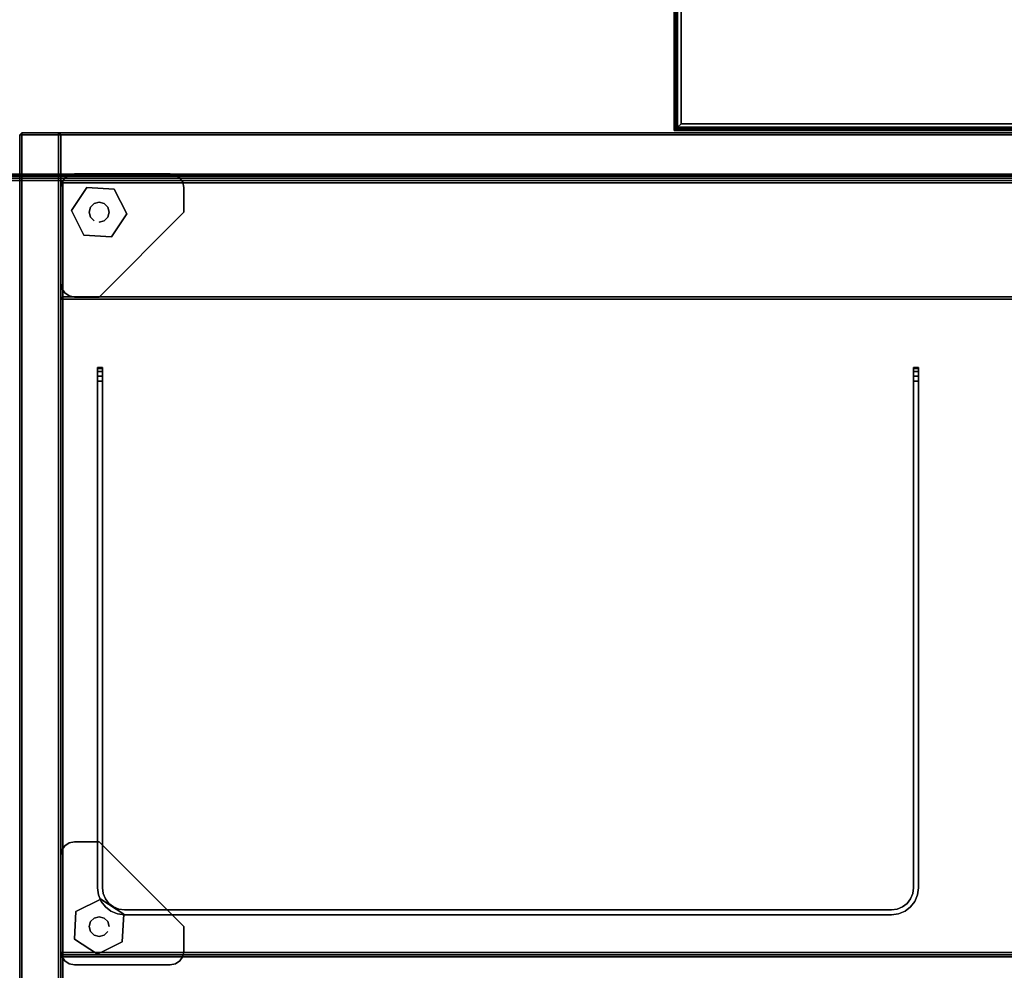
# Model space of a CAD drawing. Header units: inches. Extents: x 11 to 683, y -98 to 54.
# Tile 245 of 256: x 569 to 587, y -20 to -2. Entities that reach past the tile are written whole.
import ezdxf
from ezdxf.enums import TextEntityAlignment as Align

# ---------------------------------------------------------------- set-up
doc = ezdxf.new("R2010")
doc.units = ezdxf.units.IN
doc.header["$MEASUREMENT"] = 0
doc.header["$PDMODE"] = 1
doc.header["$PDSIZE"] = 1
for name, color, linetype in [('A-FURN-3-BE_HOLD-BKCASE-BACK-WOOD-TRIM-HORIZONTAL', 37, 'Continuous'), ('A-FURN-3-BE_HOLD-BKCASE-BACK-WOOD-TRIM-VERTICAL', 37, 'Continuous'), ('A-FURN-3-BE_HOLD-BKCASE-BACK-WOOD-VERTICAL', 33, 'Continuous'), ('A-FURN-3-BE_HOLD-BKCASE-BOTTOM-WOOD-HORIZONTAL', 33, 'Continuous'), ('A-FURN-3-BE_HOLD-BKCASE-BOTTOM-WOOD-TRIM-HORIZONTAL', 37, 'Continuous'), ('A-FURN-3-BE_HOLD-BKCASE-BOTTOM-WOOD-TRIM-VERTICAL', 37, 'Continuous'), ('A-FURN-3-BE_HOLD-BKCASE-SHELF-HOLE', 250, 'Continuous'), ('A-FURN-3-BE_HOLD-BKCASE-SHELF-WOOD-HORIZONTAL', 33, 'Continuous'), ('A-FURN-3-BE_HOLD-BKCASE-SHELF-WOOD-TRIM-HORIZONTAL', 37, 'Continuous'), ('A-FURN-3-BE_HOLD-BKCASE-SHELF-WOOD-TRIM-VERTICAL', 37, 'Continuous'), ('A-FURN-3-BE_HOLD-BKCASE-SIDE-WOOD-TRIM-HORIZONTAL', 37, 'Continuous'), ('A-FURN-3-BE_HOLD-BKCASE-SIDE-WOOD-TRIM-VERTICAL', 37, 'Continuous'), ('A-FURN-3-BE_HOLD-BKCASE-SIDE-WOOD-VERTICAL', 33, 'Continuous'), ('A-FURN-3-BE_HOLD-BKCASE-SUPPORT-GLIDE-METAL', 251, 'Continuous'), ('A-FURN-3-BE_HOLD-BKCASE-SUPPORT-PLASTIC', 251, 'Continuous'), ('A-FURN-3-BE_HOLD-BKCASE-TOP-FALSE', 251, 'Continuous'), ('A-FURN-3-BE_HOLD-STOR-TOP-WOOD-HORIZONTAL', 33, 'Continuous'), ('A-FURN-3-BE_HOLD-STOR-TOP-WOOD-TRIM-HORIZONTAL', 37, 'Continuous'), ('A-FURN-3-NODE', 7, 'Continuous'), ('A-FURN-3-SCREEN-STEEL', 251, 'Continuous'), ('A-FURN-3-WKSF-TOP', 254, 'Continuous'), ('A-FURN-3-WKSF-TRIM', 252, 'Continuous'), ('A-FURN-HAWORTH-ATT', 7, 'Continuous')]:
    doc.layers.add(name, color=color, linetype=linetype)
doc.styles.get("Standard").update_dxf_attribs({"font": 'simplex.shx'})

# ---------------------------------------------------------------- blocks, each defined once
blk = doc.blocks.new('KUCU-1215-BNN-3D-3')
at = {"layer": 'A-FURN-3-NODE'}
for p in [(0, 0), (15, 0)]:
    blk.add_point(p, dxfattribs=at)
at = {"layer": 'A-FURN-3-SCREEN-STEEL'}
for points, invisible_edges in [([(0.363, -0.017), (0.49, 0), (0.49, -0.09), (0.386, -0.104)], 10), ([(0.386, -0.104, 12), (0.49, -0.09, 12), (0.49, 0, 12), (0.363, -0.017, 12)], 10), ([(14.51, 0), (14.51, -0.09), (0.49, -0.09), (0.49, 0)], 5), ([(0.49, 0, 12), (0.49, -0.09, 12), (14.51, -0.09, 12), (14.51, 0, 12)], 5), ([(14.51, 0), (14.637, -0.017), (14.614, -0.104), (14.51, -0.09)], 10), ([(14.51, -0.09, 12), (14.614, -0.104, 12), (14.637, -0.017, 12), (14.51, 0, 12)], 10), ([(0.066, -0.245), (0.144, -0.144), (0.207, -0.207), (0.144, -0.29)], 10), ([(0.144, -0.29, 12), (0.207, -0.207, 12), (0.144, -0.144, 12), (0.066, -0.245, 12)], 10), ([(0.144, -0.144), (0.245, -0.066), (0.29, -0.144), (0.207, -0.207)], 10), ([(0.207, -0.207, 12), (0.29, -0.144, 12), (0.245, -0.066, 12), (0.144, -0.144, 12)], 10), ([(0.245, -0.066), (0.363, -0.017), (0.386, -0.104), (0.29, -0.144)], 10), ([(0.29, -0.144, 12), (0.386, -0.104, 12), (0.363, -0.017, 12), (0.245, -0.066, 12)], 10), ([(14.637, -0.017), (14.755, -0.066), (14.71, -0.144), (14.614, -0.104)], 10), ([(14.614, -0.104, 12), (14.71, -0.144, 12), (14.755, -0.066, 12), (14.637, -0.017, 12)], 10), ([(14.755, -0.066), (14.856, -0.144), (14.793, -0.207), (14.71, -0.144)], 10), ([(14.71, -0.144, 12), (14.793, -0.207, 12), (14.856, -0.144, 12), (14.755, -0.066, 12)], 10), ([(14.856, -0.144), (14.934, -0.245), (14.856, -0.29), (14.793, -0.207)], 10), ([(14.793, -0.207, 12), (14.856, -0.29, 12), (14.934, -0.245, 12), (14.856, -0.144, 12)], 10), ([(0.017, -0.363), (0.066, -0.245), (0.144, -0.29), (0.104, -0.386)], 10), ([(0.104, -0.386, 12), (0.144, -0.29, 12), (0.066, -0.245, 12), (0.017, -0.363, 12)], 10), ([(14.934, -0.245), (14.983, -0.363), (14.896, -0.386), (14.856, -0.29)], 10), ([(14.856, -0.29, 12), (14.896, -0.386, 12), (14.983, -0.363, 12), (14.934, -0.245, 12)], 10), ([(0, -0.49), (0.017, -0.363), (0.104, -0.386), (0.09, -0.49)], 10), ([(0.09, -0.49, 12), (0.104, -0.386, 12), (0.017, -0.363, 12), (0, -0.49, 12)], 10), ([(0, -9.75, 12), (0.09, -9.75, 12), (0.09, -0.49, 12), (0, -0.49, 12)], 4), ([(0, -9.75, 12), (0, -0.49, 12), (0, -0.49), (0, -9.75)], 8), ([(0.09, -9.75), (0, -9.75), (0, -0.49), (0.09, -0.49)], 4), ([(0.09, -9.75), (0.09, -0.49), (0.09, -0.49, 12), (0.09, -9.75, 12)], 8), ([(14.983, -0.363), (15, -0.49), (14.91, -0.49), (14.896, -0.386)], 10), ([(14.896, -0.386, 12), (14.91, -0.49, 12), (15, -0.49, 12), (14.983, -0.363, 12)], 10), ([(14.91, -9.75, 12), (15, -9.75, 12), (15, -0.49, 12), (14.91, -0.49, 12)], 4), ([(14.91, -9.75, 12), (14.91, -0.49, 12), (14.91, -0.49), (14.91, -9.75)], 8), ([(15, -9.75), (14.91, -9.75), (14.91, -0.49), (15, -0.49)], 4), ([(15, -9.75), (15, -0.49), (15, -0.49, 12), (15, -9.75, 12)], 8), ([(0.09, -9.75, 12), (0, -9.75, 12), (0, -9.75), (0.09, -9.75)], 10), ([(0, -9.846, 11.981), (0, -9.75, 12), (0, -9.75), (0, -9.846, 0.019)], 10), ([(0, -9.927, 11.927), (0, -9.846, 11.981), (0, -9.846, 0.019), (0, -9.927, 0.073)], 10), ([(0.09, -9.846, 0.019), (0.09, -9.75), (0.09, -9.75, 12), (0.09, -9.846, 11.981)], 10), ([(0.09, -9.927, 0.073), (0.09, -9.846, 0.019), (0.09, -9.846, 11.981), (0.09, -9.927, 11.927)], 10), ([(15, -9.75, 12), (14.91, -9.75, 12), (14.91, -9.75), (15, -9.75)], 10), ([(14.91, -9.846, 11.981), (14.91, -9.75, 12), (14.91, -9.75), (14.91, -9.846, 0.019)], 10), ([(14.91, -9.927, 11.927), (14.91, -9.846, 11.981), (14.91, -9.846, 0.019), (14.91, -9.927, 0.073)], 10), ([(15, -9.846, 0.019), (15, -9.75), (15, -9.75, 12), (15, -9.846, 11.981)], 10), ([(15, -9.927, 0.073), (15, -9.846, 0.019), (15, -9.846, 11.981), (15, -9.927, 11.927)], 10), ([(0, -9.981, 11.846), (0, -9.927, 11.927), (0, -9.927, 0.073), (0, -9.981, 0.154)], 10), ([(0, -10, 11.75), (0, -9.981, 11.846), (0, -9.981, 0.154), (0, -10, 0.25)], 2), ([(0.09, -9.981, 0.154), (0.09, -9.927, 0.073), (0.09, -9.927, 11.927), (0.09, -9.981, 11.846)], 10), ([(0.09, -10, 0.25), (0.09, -9.981, 0.154), (0.09, -9.981, 11.846), (0.09, -10, 11.75)], 2), ([(14.91, -9.981, 11.846), (14.91, -9.927, 11.927), (14.91, -9.927, 0.073), (14.91, -9.981, 0.154)], 10), ([(14.91, -10, 11.75), (14.91, -9.981, 11.846), (14.91, -9.981, 0.154), (14.91, -10, 0.25)], 2), ([(15, -9.981, 0.154), (15, -9.927, 0.073), (15, -9.927, 11.927), (15, -9.981, 11.846)], 10), ([(15, -10, 0.25), (15, -9.981, 0.154), (15, -9.981, 11.846), (15, -10, 11.75)], 2)]:
    blk.add_3dface(points, dxfattribs=dict(at, invisible_edges=invisible_edges))
for points in [[(14.51, 0, 12), (14.51, 0), (0.49, 0), (0.49, 0, 12)], [(0.49, -0.09, 12), (0.49, -0.09), (14.51, -0.09), (14.51, -0.09, 12)], [(0, -10, 0.25), (0.09, -10, 0.25), (0.09, -10, 11.75), (0, -10, 11.75)], [(14.91, -10, 0.25), (15, -10, 0.25), (15, -10, 11.75), (14.91, -10, 11.75)]]:
    blk.add_3dface(points, dxfattribs=at)
mesh = blk.add_polymesh((2, 7), dxfattribs=at)
for k, corner in enumerate([(0, -0.49, 12), (0.017, -0.363, 12), (0.066, -0.245, 12), (0.144, -0.144, 12), (0.245, -0.066, 12), (0.363, -0.017, 12), (0.49, 0, 12), (0, -0.49), (0.017, -0.363), (0.066, -0.245), (0.144, -0.144), (0.245, -0.066), (0.363, -0.017), (0.49, 0)]):
    mesh.set_mesh_vertex(divmod(k, 7), corner)
mesh = blk.add_polymesh((2, 7), dxfattribs=at)
for k, corner in enumerate([(14.51, 0, 12), (14.637, -0.017, 12), (14.755, -0.066, 12), (14.856, -0.144, 12), (14.934, -0.245, 12), (14.983, -0.363, 12), (15, -0.49, 12), (14.51, 0), (14.637, -0.017), (14.755, -0.066), (14.856, -0.144), (14.934, -0.245), (14.983, -0.363), (15, -0.49)]):
    mesh.set_mesh_vertex(divmod(k, 7), corner)
mesh = blk.add_polymesh((2, 7), dxfattribs=at)
for k, corner in enumerate([(0.09, -0.49), (0.104, -0.386), (0.144, -0.29), (0.207, -0.207), (0.29, -0.144), (0.386, -0.104), (0.49, -0.09), (0.09, -0.49, 12), (0.104, -0.386, 12), (0.144, -0.29, 12), (0.207, -0.207, 12), (0.29, -0.144, 12), (0.386, -0.104, 12), (0.49, -0.09, 12)]):
    mesh.set_mesh_vertex(divmod(k, 7), corner)
mesh = blk.add_polymesh((2, 7), dxfattribs=at)
for k, corner in enumerate([(14.51, -0.09), (14.614, -0.104), (14.71, -0.144), (14.793, -0.207), (14.856, -0.29), (14.896, -0.386), (14.91, -0.49), (14.51, -0.09, 12), (14.614, -0.104, 12), (14.71, -0.144, 12), (14.793, -0.207, 12), (14.856, -0.29, 12), (14.896, -0.386, 12), (14.91, -0.49, 12)]):
    mesh.set_mesh_vertex(divmod(k, 7), corner)
mesh = blk.add_polymesh((2, 5), dxfattribs=at)
for k, corner in enumerate([(0, -10, 0.25), (0, -9.981, 0.154), (0, -9.927, 0.073), (0, -9.846, 0.019), (0, -9.75), (0.09, -10, 0.25), (0.09, -9.981, 0.154), (0.09, -9.927, 0.073), (0.09, -9.846, 0.019), (0.09, -9.75)]):
    mesh.set_mesh_vertex(divmod(k, 5), corner)
mesh = blk.add_polymesh((2, 5), dxfattribs=at)
for k, corner in enumerate([(0.09, -10, 11.75), (0.09, -9.981, 11.846), (0.09, -9.927, 11.927), (0.09, -9.846, 11.981), (0.09, -9.75, 12), (0, -10, 11.75), (0, -9.981, 11.846), (0, -9.927, 11.927), (0, -9.846, 11.981), (0, -9.75, 12)]):
    mesh.set_mesh_vertex(divmod(k, 5), corner)
mesh = blk.add_polymesh((2, 5), dxfattribs=at)
for k, corner in enumerate([(14.91, -10, 0.25), (14.91, -9.981, 0.154), (14.91, -9.927, 0.073), (14.91, -9.846, 0.019), (14.91, -9.75), (15, -10, 0.25), (15, -9.981, 0.154), (15, -9.927, 0.073), (15, -9.846, 0.019), (15, -9.75)]):
    mesh.set_mesh_vertex(divmod(k, 5), corner)
mesh = blk.add_polymesh((2, 5), dxfattribs=at)
for k, corner in enumerate([(15, -10, 11.75), (15, -9.981, 11.846), (15, -9.927, 11.927), (15, -9.846, 11.981), (15, -9.75, 12), (14.91, -10, 11.75), (14.91, -9.981, 11.846), (14.91, -9.927, 11.927), (14.91, -9.846, 11.981), (14.91, -9.75, 12)]):
    mesh.set_mesh_vertex(divmod(k, 5), corner)
blk = doc.blocks.new('WURV-2454-LJSC-3D-3')
at = {"layer": 'A-FURN-3-NODE'}
blk.add_point((24, 0), dxfattribs=at)
at = {"layer": 'A-FURN-3-WKSF-TOP'}
for points in [[(23.875, -0.125, 27.8125), (23.875, -53.875, 27.8125), (0.125, -53.875, 27.8125), (0.125, -0.125, 27.8125)], [(0.125, -53.875, 29), (23.875, -53.875, 29), (23.875, -0.125, 29), (0.125, -0.125, 29)]]:
    blk.add_3dface(points, dxfattribs=at)
at = {"layer": 'A-FURN-3-WKSF-TRIM'}
for points in [[(24, 0, 28.875), (24, 0, 27.9375), (0, 0, 27.9375), (0, 0, 28.875)], [(24, -54, 28.875), (24, -54, 27.9375), (24, 0, 27.9375), (24, 0, 28.875)]]:
    blk.add_3dface(points, dxfattribs=at)
mesh = blk.add_polymesh((2, 4), dxfattribs=at)
for k, corner in enumerate([(24, 0, 27.9375), (23.96875, -0.03125, 27.875), (23.9375, -0.0625, 27.84375), (23.875, -0.125, 27.8125), (0, 0, 27.9375), (0.03125, -0.03125, 27.875), (0.0625, -0.0625, 27.84375), (0.125, -0.125, 27.8125)]):
    mesh.set_mesh_vertex(divmod(k, 4), corner)
mesh = blk.add_polymesh((2, 4), dxfattribs=at)
for k, corner in enumerate([(23.875, -0.125, 29), (23.9375, -0.0625, 28.96875), (23.96875, -0.03125, 28.9375), (24, 0, 28.875), (0.125, -0.125, 29), (0.0625, -0.0625, 28.96875), (0.03125, -0.03125, 28.9375), (0, 0, 28.875)]):
    mesh.set_mesh_vertex(divmod(k, 4), corner)
mesh = blk.add_polymesh((2, 4), dxfattribs=at)
for k, corner in enumerate([(24, -54, 27.9375), (23.96875, -53.96875, 27.875), (23.9375, -53.9375, 27.84375), (23.875, -53.875, 27.8125), (24, 0, 27.9375), (23.96875, -0.03125, 27.875), (23.9375, -0.0625, 27.84375), (23.875, -0.125, 27.8125)]):
    mesh.set_mesh_vertex(divmod(k, 4), corner)
mesh = blk.add_polymesh((2, 4), dxfattribs=at)
for k, corner in enumerate([(23.875, -53.875, 29), (23.9375, -53.9375, 28.96875), (23.96875, -53.96875, 28.9375), (24, -54, 28.875), (23.875, -0.125, 29), (23.9375, -0.0625, 28.96875), (23.96875, -0.03125, 28.9375), (24, 0, 28.875)]):
    mesh.set_mesh_vertex(divmod(k, 4), corner)
blk = doc.blocks.new('BMBL-1672-JYJYS-1HG-3D-3')
at = {"layer": 'A-FURN-3-BE_HOLD-STOR-TOP-WOOD-HORIZONTAL'}
for points in [[(0.04, -0.118, 22.53), (0.04, -15.882, 22.53), (71.93, -15.882, 22.53), (71.93, -0.118, 22.53)], [(71.93, -0.118, 21.35), (71.93, -15.882, 21.35), (0.04, -15.882, 21.35), (0.04, -0.118, 21.35)]]:
    blk.add_3dface(points, dxfattribs=at)
at = {"layer": 'A-FURN-HAWORTH-ATT', "flags": 1}
for tag, p in [('HAWMC', (0, 0)), ('HAWPN', (0, -0.167)), ('HAWSN', (0, -0.333))]:
    blk.add_attdef(tag, text='', height=0.1, dxfattribs=at).set_placement(p, align=Align.TOP_CENTER)
at = {"layer": 'A-FURN-3-BE_HOLD-STOR-TOP-WOOD-TRIM-HORIZONTAL'}
mesh = blk.add_polymesh((4, 10), dxfattribs=at)
for k, corner in enumerate([(0, -15.882, 22.49), (0, -15.912, 22.484), (0, -15.937, 22.467), (0, -15.954, 22.442), (0, -15.96, 22.412), (0, -15.96, 21.468), (0, -15.954, 21.438), (0, -15.937, 21.413), (0, -15.912, 21.396), (0, -15.882, 21.39), (0.04, -15.882, 22.53), (0.04, -15.927, 22.521), (0.04, -15.965, 22.495), (0.04, -15.991, 22.457), (0.04, -16, 22.412), (0.04, -16, 21.468), (0.04, -15.991, 21.423), (0.04, -15.965, 21.385), (0.04, -15.927, 21.359), (0.04, -15.882, 21.35), (71.93, -15.882, 22.53), (71.93, -15.927, 22.521), (71.93, -15.965, 22.495), (71.93, -15.991, 22.457), (71.93, -16, 22.412), (71.93, -16, 21.468), (71.93, -15.991, 21.423), (71.93, -15.965, 21.385), (71.93, -15.927, 21.359), (71.93, -15.882, 21.35), (71.97, -15.882, 22.49), (71.97, -15.912, 22.484), (71.97, -15.937, 22.467), (71.97, -15.954, 22.442), (71.97, -15.96, 22.412), (71.97, -15.96, 21.468), (71.97, -15.954, 21.438), (71.97, -15.937, 21.413), (71.97, -15.912, 21.396), (71.97, -15.882, 21.39)]):
    mesh.set_mesh_vertex(divmod(k, 10), corner)
blk = doc.blocks.new('BB28N-1636-TTRNN-WITH-GLIDES-3D-3')
at = {"layer": 'A-FURN-3-BE_HOLD-BKCASE-BACK-WOOD-TRIM-HORIZONTAL'}
for points in [[(35.17, -0.897, 27.965), (35.17, -0.228, 27.965), (0.79, -0.228, 27.965), (0.79, -0.897, 27.965)], [(0.79, -0.938, 1.38), (0.79, -0.897, 1.34), (35.17, -0.897, 1.34), (35.17, -0.938, 1.38)], [(35.17, -0.938, 27.925), (35.17, -0.897, 27.965), (0.79, -0.897, 27.965), (0.79, -0.938, 27.925)]]:
    blk.add_3dface(points, dxfattribs=at)
at = {"layer": 'A-FURN-3-BE_HOLD-BKCASE-BACK-WOOD-TRIM-VERTICAL'}
for points in [[(35.17, -0.228, 1.34), (35.21, -0.228, 1.38), (35.21, -0.897, 1.38), (35.17, -0.897, 1.34)], [(35.17, -0.897, 27.965), (35.21, -0.897, 27.925), (35.21, -0.228, 27.925), (35.17, -0.228, 27.965)], [(35.21, -0.228, 27.925), (35.21, -0.897, 27.925), (35.21, -0.897, 1.38), (35.21, -0.228, 1.38)], [(35.17, -0.897, 1.34), (35.21, -0.897, 1.38), (35.17, -0.938, 1.38)], [(35.17, -0.897, 27.965), (35.17, -0.938, 27.925), (35.21, -0.897, 27.925)], [(35.17, -0.938, 1.38), (35.21, -0.897, 1.38), (35.21, -0.897, 27.925), (35.17, -0.938, 27.925)]]:
    blk.add_3dface(points, dxfattribs=at)
at = {"layer": 'A-FURN-3-BE_HOLD-BKCASE-BACK-WOOD-VERTICAL', "invisible_edges": 10}
blk.add_3dface([(35.17, -0.938, 27.925), (0.79, -0.938, 27.925), (0.79, -0.938, 1.38), (35.17, -0.938, 1.38)], dxfattribs=at)
at = {"layer": 'A-FURN-3-BE_HOLD-BKCASE-BOTTOM-WOOD-HORIZONTAL'}
for points, invisible_edges in [([(0.04, -0.04, 0.59), (35.92, -0.04, 0.59), (35.92, -15.92, 0.59), (0.04, -15.92, 0.59)], 1), ([(35.92, -15.92, 1.34), (35.92, -0.04, 1.34), (0.04, -0.04, 1.34), (0.04, -15.92, 1.34)], 2)]:
    blk.add_3dface(points, dxfattribs=dict(at, invisible_edges=invisible_edges))
at = {"layer": 'A-FURN-3-BE_HOLD-BKCASE-BOTTOM-WOOD-TRIM-HORIZONTAL'}
for points in [[(0.04, -15.96, 0.63), (0.04, -15.92, 0.59), (35.92, -15.92, 0.59), (35.92, -15.96, 0.63)], [(0.04, -15.92, 1.34), (0.04, -15.96, 1.3), (35.92, -15.96, 1.3), (35.92, -15.92, 1.34)], [(35.92, -15.96, 0.63), (35.92, -15.96, 1.3), (0.04, -15.96, 1.3), (0.04, -15.96, 0.63)]]:
    blk.add_3dface(points, dxfattribs=at)
at = {"layer": 'A-FURN-3-BE_HOLD-BKCASE-BOTTOM-WOOD-TRIM-VERTICAL'}
for points in [[(35.92, -0.04, 0.59), (35.96, -0.04, 0.63), (35.96, -15.92, 0.63), (35.92, -15.92, 0.59)], [(35.92, -15.92, 1.34), (35.96, -15.92, 1.3), (35.96, -0.04, 1.3), (35.92, -0.04, 1.34)], [(35.96, -15.92, 1.3), (35.92, -15.96, 1.3), (35.92, -15.96, 0.63), (35.96, -15.92, 0.63)], [(35.96, -15.92, 0.63), (35.92, -15.96, 0.63), (35.92, -15.92, 0.59)], [(35.96, -15.92, 1.3), (35.92, -15.92, 1.34), (35.92, -15.96, 1.3)]]:
    blk.add_3dface(points, dxfattribs=at)
at = {"layer": 'A-FURN-3-BE_HOLD-BKCASE-SHELF-HOLE'}
for points, invisible_edges in [([(35.209, -6.357, 12.845), (35.209, -6.348, 12.797), (35.209, -6.348, 12.797), (35.209, -6.357, 12.75)], 8), ([(35.209, -6.357, 15.845), (35.209, -6.348, 15.797), (35.209, -6.348, 15.797), (35.209, -6.357, 15.75)], 8), ([(35.209, -6.384, 12.886), (35.209, -6.357, 12.845), (35.209, -6.357, 12.75), (35.209, -6.384, 12.709)], 10), ([(35.209, -6.384, 15.886), (35.209, -6.357, 15.845), (35.209, -6.357, 15.75), (35.209, -6.384, 15.709)], 10), ([(35.209, -6.425, 12.913), (35.209, -6.384, 12.886), (35.209, -6.384, 12.709), (35.209, -6.425, 12.682)], 10), ([(35.209, -6.425, 15.913), (35.209, -6.384, 15.886), (35.209, -6.384, 15.709), (35.209, -6.425, 15.682)], 10), ([(35.209, -6.473, 12.922), (35.209, -6.425, 12.913), (35.209, -6.425, 12.682), (35.209, -6.473, 12.672)], 10), ([(35.209, -6.473, 15.922), (35.209, -6.425, 15.913), (35.209, -6.425, 15.682), (35.209, -6.473, 15.672)], 10), ([(35.209, -6.52, 12.913), (35.209, -6.473, 12.922), (35.209, -6.473, 12.672), (35.209, -6.52, 12.682)], 10), ([(35.209, -6.52, 15.913), (35.209, -6.473, 15.922), (35.209, -6.473, 15.672), (35.209, -6.52, 15.682)], 10), ([(35.209, -6.561, 12.886), (35.209, -6.52, 12.913), (35.209, -6.52, 12.682), (35.209, -6.561, 12.709)], 10), ([(35.209, -6.561, 15.886), (35.209, -6.52, 15.913), (35.209, -6.52, 15.682), (35.209, -6.561, 15.709)], 10), ([(35.209, -6.588, 12.845), (35.209, -6.561, 12.886), (35.209, -6.561, 12.709), (35.209, -6.588, 12.75)], 10), ([(35.209, -6.588, 15.845), (35.209, -6.561, 15.886), (35.209, -6.561, 15.709), (35.209, -6.588, 15.75)], 10), ([(35.209, -6.598, 12.797), (35.209, -6.588, 12.845), (35.209, -6.588, 12.75), (35.209, -6.598, 12.797)], 2), ([(35.209, -6.598, 15.797), (35.209, -6.588, 15.845), (35.209, -6.588, 15.75), (35.209, -6.598, 15.797)], 2), ([(35.209, -9.247, 12.845), (35.209, -9.238, 12.797), (35.209, -9.238, 12.797), (35.209, -9.247, 12.75)], 8), ([(35.209, -9.247, 15.845), (35.209, -9.238, 15.797), (35.209, -9.238, 15.797), (35.209, -9.247, 15.75)], 8), ([(35.209, -9.274, 12.886), (35.209, -9.247, 12.845), (35.209, -9.247, 12.75), (35.209, -9.274, 12.709)], 10), ([(35.209, -9.274, 15.886), (35.209, -9.247, 15.845), (35.209, -9.247, 15.75), (35.209, -9.274, 15.709)], 10), ([(35.209, -9.315, 12.913), (35.209, -9.274, 12.886), (35.209, -9.274, 12.709), (35.209, -9.315, 12.682)], 10), ([(35.209, -9.315, 15.913), (35.209, -9.274, 15.886), (35.209, -9.274, 15.709), (35.209, -9.315, 15.682)], 10), ([(35.209, -9.363, 12.922), (35.209, -9.315, 12.913), (35.209, -9.315, 12.682), (35.209, -9.363, 12.672)], 10), ([(35.209, -9.363, 15.922), (35.209, -9.315, 15.913), (35.209, -9.315, 15.682), (35.209, -9.363, 15.672)], 10), ([(35.209, -9.41, 12.913), (35.209, -9.363, 12.922), (35.209, -9.363, 12.672), (35.209, -9.41, 12.682)], 10), ([(35.209, -9.41, 15.913), (35.209, -9.363, 15.922), (35.209, -9.363, 15.672), (35.209, -9.41, 15.682)], 10), ([(35.209, -9.451, 12.886), (35.209, -9.41, 12.913), (35.209, -9.41, 12.682), (35.209, -9.451, 12.709)], 10), ([(35.209, -9.451, 15.886), (35.209, -9.41, 15.913), (35.209, -9.41, 15.682), (35.209, -9.451, 15.709)], 10), ([(35.209, -9.478, 12.845), (35.209, -9.451, 12.886), (35.209, -9.451, 12.709), (35.209, -9.478, 12.75)], 10), ([(35.209, -9.478, 15.845), (35.209, -9.451, 15.886), (35.209, -9.451, 15.709), (35.209, -9.478, 15.75)], 10), ([(35.209, -9.488, 12.797), (35.209, -9.478, 12.845), (35.209, -9.478, 12.75), (35.209, -9.488, 12.797)], 2), ([(35.209, -9.488, 15.797), (35.209, -9.478, 15.845), (35.209, -9.478, 15.75), (35.209, -9.488, 15.797)], 2)]:
    blk.add_3dface(points, dxfattribs=dict(at, invisible_edges=invisible_edges))
at = {"layer": 'A-FURN-3-BE_HOLD-BKCASE-SHELF-WOOD-HORIZONTAL', "invisible_edges": 10}
for points in [[(35.17, -15.045, 14.672), (35.17, -0.977, 14.672), (0.79, -0.977, 14.672), (0.79, -15.045, 14.672)], [(35.17, -0.977, 13.922), (35.17, -15.045, 13.922), (0.79, -15.045, 13.922), (0.79, -0.977, 13.922)]]:
    blk.add_3dface(points, dxfattribs=at)
at = {"layer": 'A-FURN-3-BE_HOLD-BKCASE-SHELF-WOOD-TRIM-HORIZONTAL'}
for points in [[(0.79, -0.977, 14.672), (35.17, -0.977, 14.672), (35.17, -0.938, 14.632), (0.79, -0.938, 14.632)], [(0.79, -0.938, 13.962), (35.17, -0.938, 13.962), (35.17, -0.977, 13.922), (0.79, -0.977, 13.922)], [(35.21, -0.977, 14.632), (35.21, -0.977, 13.962), (35.17, -0.938, 13.962), (35.17, -0.938, 14.632)], [(35.21, -0.977, 14.632), (35.17, -0.938, 14.632), (35.17, -0.938, 14.632), (35.17, -0.977, 14.672)], [(35.21, -0.977, 13.962), (35.17, -0.977, 13.922), (35.17, -0.977, 13.922), (35.17, -0.938, 13.962)], [(35.17, -15.045, 14.672), (0.79, -15.045, 14.672), (0.79, -15.085, 14.632), (35.17, -15.085, 14.632)], [(35.17, -15.085, 13.962), (0.79, -15.085, 13.962), (0.79, -15.045, 13.922), (35.17, -15.045, 13.922)], [(0.79, -15.085, 13.962), (35.17, -15.085, 13.962), (35.17, -15.085, 14.632), (0.79, -15.085, 14.632)], [(35.21, -15.045, 13.962), (35.21, -15.045, 14.632), (35.17, -15.085, 14.632), (35.17, -15.085, 13.962)], [(35.21, -15.045, 14.632), (35.17, -15.045, 14.672), (35.17, -15.045, 14.672), (35.17, -15.085, 14.632)], [(35.21, -15.045, 13.962), (35.17, -15.085, 13.962), (35.17, -15.085, 13.962), (35.17, -15.045, 13.922)]]:
    blk.add_3dface(points, dxfattribs=at)
at = {"layer": 'A-FURN-3-BE_HOLD-BKCASE-SHELF-WOOD-TRIM-VERTICAL'}
for points in [[(35.17, -15.045, 14.672), (35.21, -15.045, 14.632), (35.21, -0.977, 14.632), (35.17, -0.977, 14.672)], [(35.17, -0.977, 13.922), (35.21, -0.977, 13.962), (35.21, -15.045, 13.962), (35.17, -15.045, 13.922)], [(35.21, -15.045, 14.632), (35.21, -15.045, 13.962), (35.21, -0.977, 13.962), (35.21, -0.977, 14.632)]]:
    blk.add_3dface(points, dxfattribs=at)
at = {"layer": 'A-FURN-3-BE_HOLD-BKCASE-SIDE-WOOD-TRIM-HORIZONTAL'}
for points in [[(35.21, -0.04, 1.38), (35.25, -0.04, 1.34), (35.25, -15.92, 1.34), (35.21, -15.92, 1.38)], [(35.21, -15.92, 27.925), (35.25, -15.92, 27.965), (35.25, -0.04, 27.965), (35.21, -0.04, 27.925)], [(35.92, -0.04, 27.965), (35.25, -0.04, 27.965), (35.25, -15.92, 27.965), (35.92, -15.92, 27.965)], [(35.96, -15.92, 1.38), (35.92, -15.92, 1.34), (35.92, -0.04, 1.34), (35.96, -0.04, 1.38)], [(35.96, -0.04, 27.925), (35.92, -0.04, 27.965), (35.92, -15.92, 27.965), (35.96, -15.92, 27.925)]]:
    blk.add_3dface(points, dxfattribs=at)
at = {"layer": 'A-FURN-3-BE_HOLD-BKCASE-SIDE-WOOD-TRIM-VERTICAL'}
for points in [[(35.25, -15.92, 1.34), (35.25, -15.96, 1.38), (35.21, -15.92, 1.38)], [(35.25, -15.92, 27.965), (35.21, -15.92, 27.925), (35.25, -15.96, 27.925)], [(35.21, -15.92, 1.38), (35.25, -15.96, 1.38), (35.25, -15.96, 27.925), (35.21, -15.92, 27.925)], [(35.92, -15.92, 1.34), (35.92, -15.96, 1.38), (35.25, -15.96, 1.38), (35.25, -15.92, 1.34)], [(35.25, -15.92, 27.965), (35.25, -15.96, 27.925), (35.92, -15.96, 27.925), (35.92, -15.92, 27.965)], [(35.92, -15.96, 27.925), (35.25, -15.96, 27.925), (35.25, -15.96, 1.38), (35.92, -15.96, 1.38)], [(35.92, -15.92, 1.34), (35.96, -15.92, 1.38), (35.92, -15.96, 1.38)], [(35.92, -15.92, 27.965), (35.92, -15.96, 27.925), (35.96, -15.92, 27.925)], [(35.92, -15.96, 1.38), (35.96, -15.92, 1.38), (35.96, -15.92, 27.925), (35.92, -15.96, 27.925)]]:
    blk.add_3dface(points, dxfattribs=at)
at = {"layer": 'A-FURN-3-BE_HOLD-BKCASE-SIDE-WOOD-VERTICAL'}
for points, invisible_edges in [([(35.21, -15.92, 27.925), (35.21, -0.04, 27.925), (35.21, -0.04, 1.38), (35.21, -15.92, 1.38)], 2), ([(35.96, -0.04, 1.38), (35.96, -0.04, 27.925), (35.96, -15.92, 27.925), (35.96, -15.92, 1.38)], 1)]:
    blk.add_3dface(points, dxfattribs=dict(at, invisible_edges=invisible_edges))
at = {"layer": 'A-FURN-3-BE_HOLD-BKCASE-SUPPORT-GLIDE-METAL'}
for points in [[(34.538, -0.946, 0.231), (34.538, -0.946), (34.087, -1.174), (34.087, -1.174, 0.231)], [(34.961, -1.224, 0.231), (34.961, -1.224), (34.538, -0.946), (34.538, -0.946, 0.231)], [(34.087, -1.174, 0.231), (34.087, -1.174), (34.058, -1.678), (34.058, -1.678, 0.231)], [(34.932, -1.728, 0.231), (34.932, -1.728), (34.961, -1.224), (34.961, -1.224, 0.231)], [(34.058, -1.678, 0.231), (34.058, -1.678), (34.48, -1.955), (34.48, -1.955, 0.231)], [(34.48, -1.955, 0.231), (34.48, -1.955), (34.932, -1.728), (34.932, -1.728, 0.231)], [(34.282, -14.058, 0.231), (34.282, -14.058), (34.005, -14.48), (34.005, -14.48, 0.231)], [(34.786, -14.087, 0.231), (34.786, -14.087), (34.282, -14.058), (34.282, -14.058, 0.231)], [(35.014, -14.538, 0.231), (35.014, -14.538), (34.786, -14.087), (34.786, -14.087, 0.231)], [(34.005, -14.48, 0.231), (34.005, -14.48), (34.232, -14.932), (34.232, -14.932, 0.231)], [(34.736, -14.961, 0.231), (34.736, -14.961), (35.014, -14.538), (35.014, -14.538, 0.231)], [(34.232, -14.932, 0.231), (34.232, -14.932), (34.736, -14.961), (34.736, -14.961, 0.231)]]:
    blk.add_3dface(points, dxfattribs=at)
for points, invisible_edges in [([(34.961, -1.224, 0.231), (34.538, -0.946, 0.231), (34.087, -1.174, 0.231), (34.932, -1.728, 0.231)], 4), ([(34.932, -1.728), (34.087, -1.174), (34.538, -0.946), (34.961, -1.224)], 1), ([(34.932, -1.728, 0.231), (34.087, -1.174, 0.231), (34.058, -1.678, 0.231), (34.48, -1.955, 0.231)], 1), ([(34.48, -1.955), (34.058, -1.678), (34.087, -1.174), (34.932, -1.728)], 4), ([(34.232, -14.932, 0.231), (34.786, -14.087, 0.231), (34.282, -14.058, 0.231), (34.005, -14.48, 0.231)], 1), ([(34.005, -14.48), (34.282, -14.058), (34.786, -14.087), (34.232, -14.932)], 4), ([(34.736, -14.961, 0.231), (35.014, -14.538, 0.231), (34.786, -14.087, 0.231), (34.232, -14.932, 0.231)], 4), ([(34.232, -14.932), (34.786, -14.087), (35.014, -14.538), (34.736, -14.961)], 1)]:
    blk.add_3dface(points, dxfattribs=dict(at, invisible_edges=invisible_edges))
at = {"layer": 'A-FURN-3-BE_HOLD-BKCASE-SUPPORT-PLASTIC'}
for points, invisible_edges in [([(35.136, -2.928, 0.231), (35.054, -2.983, 0.231), (32.977, -0.906, 0.231), (33.032, -0.824, 0.231)], 10), ([(33.032, -0.824, 0.231), (33.114, -0.769, 0.231), (35.191, -2.846, 0.231), (35.136, -2.928, 0.231)], 10), ([(35.21, -2.75, 0.231), (35.191, -2.846, 0.231), (33.114, -0.769, 0.231), (33.21, -0.75, 0.231)], 10), ([(33.21, -0.75, 0.231), (34.958, -0.75, 0.231), (35.21, -1.002, 0.231), (35.21, -2.75, 0.231)], 10), ([(35.191, -0.906, 0.231), (35.21, -1.002, 0.231), (34.958, -0.75, 0.231), (35.054, -0.769, 0.231)], 10), ([(35.054, -0.769, 0.231), (35.136, -0.824, 0.231), (35.191, -0.906, 0.231)], 8), ([(32.958, -1.002, 0.231), (32.977, -0.906, 0.231), (35.054, -2.983, 0.231), (34.958, -3.002, 0.231)], 10), ([(34.958, -3.002, 0.231), (34.509, -3.002, 0.231), (32.958, -1.451, 0.231), (32.958, -1.002, 0.231)], 8), ([(32.958, -14.958, 0.231), (32.958, -14.509, 0.231), (34.509, -12.958, 0.231), (34.958, -12.958, 0.231)], 8), ([(34.958, -12.958, 0.231), (35.054, -12.977, 0.231), (32.977, -15.054, 0.231), (32.958, -14.958, 0.231)], 10), ([(33.032, -15.136, 0.231), (32.977, -15.054, 0.231), (35.054, -12.977, 0.231), (35.136, -13.032, 0.231)], 10), ([(35.136, -13.032, 0.231), (35.191, -13.114, 0.231), (33.114, -15.191, 0.231), (33.032, -15.136, 0.231)], 10), ([(33.21, -15.21, 0.231), (33.114, -15.191, 0.231), (35.191, -13.114, 0.231), (35.21, -13.21, 0.231)], 10), ([(35.21, -13.21, 0.231), (35.21, -14.958, 0.231), (34.958, -15.21, 0.231), (33.21, -15.21, 0.231)], 10), ([(35.054, -15.191, 0.231), (34.958, -15.21, 0.231), (35.21, -14.958, 0.231), (35.191, -15.054, 0.231)], 10), ([(35.191, -15.054, 0.231), (35.136, -15.136, 0.231), (35.054, -15.191, 0.231)], 8)]:
    blk.add_3dface(points, dxfattribs=dict(at, invisible_edges=invisible_edges))
for points in [[(32.958, -1.451, 0.59), (32.958, -1.451, 0.231), (34.509, -3.002, 0.231), (34.509, -3.002, 0.59)], [(34.509, -12.958, 0.59), (34.509, -12.958, 0.231), (32.958, -14.509, 0.231), (32.958, -14.509, 0.59)]]:
    blk.add_3dface(points, dxfattribs=at)
at = {"layer": 'A-FURN-3-BE_HOLD-BKCASE-TOP-FALSE'}
for points in [[(0.79, -0.977, 27.965), (35.17, -0.977, 27.965), (35.17, -0.938, 27.925), (0.79, -0.938, 27.925)], [(0.79, -0.938, 27.255), (35.17, -0.938, 27.255), (35.17, -0.977, 27.215), (0.79, -0.977, 27.215)], [(0.79, -0.938, 27.255), (0.79, -0.938, 27.925), (35.17, -0.938, 27.925), (35.17, -0.938, 27.255)], [(35.21, -0.977, 27.925), (35.21, -0.977, 27.255), (35.17, -0.938, 27.255), (35.17, -0.938, 27.925)], [(35.21, -0.977, 27.925), (35.17, -0.938, 27.925), (35.17, -0.938, 27.925), (35.17, -0.977, 27.965)], [(35.21, -0.977, 27.255), (35.17, -0.977, 27.215), (35.17, -0.977, 27.215), (35.17, -0.938, 27.255)], [(35.17, -12.92, 27.965), (35.21, -12.92, 27.925), (35.21, -0.977, 27.925), (35.17, -0.977, 27.965)], [(35.17, -0.977, 27.215), (35.21, -0.977, 27.255), (35.21, -12.92, 27.255), (35.17, -12.92, 27.215)], [(35.21, -12.92, 27.925), (35.21, -12.92, 27.255), (35.21, -0.977, 27.255), (35.21, -0.977, 27.925)], [(35.17, -12.92, 27.965), (0.79, -12.92, 27.965), (0.79, -12.96, 27.925), (35.17, -12.96, 27.925)], [(35.17, -12.96, 27.255), (0.79, -12.96, 27.255), (0.79, -12.92, 27.215), (35.17, -12.92, 27.215)], [(35.21, -12.92, 27.255), (35.21, -12.92, 27.925), (35.17, -12.96, 27.925), (35.17, -12.96, 27.255)], [(35.21, -12.92, 27.925), (35.17, -12.92, 27.965), (35.17, -12.92, 27.965), (35.17, -12.96, 27.925)], [(35.21, -12.92, 27.255), (35.17, -12.96, 27.255), (35.17, -12.96, 27.255), (35.17, -12.92, 27.215)], [(0.79, -12.96, 27.255), (35.17, -12.96, 27.255), (35.17, -12.96, 27.925), (0.79, -12.96, 27.925)]]:
    blk.add_3dface(points, dxfattribs=at)
at = {"layer": 'A-FURN-3-BE_HOLD-BKCASE-TOP-FALSE', "invisible_edges": 10}
for points in [[(35.17, -12.92, 27.965), (35.17, -0.977, 27.965), (0.79, -0.977, 27.965), (0.79, -12.92, 27.965)], [(35.17, -0.977, 27.215), (35.17, -12.92, 27.215), (0.79, -12.92, 27.215), (0.79, -0.977, 27.215)]]:
    blk.add_3dface(points, dxfattribs=at)
at = {"layer": 'A-FURN-HAWORTH-ATT', "flags": 1}
for tag, p in [('HAWMC', (0, 0)), ('HAWPN', (0, -0.167)), ('HAWSN', (0, -0.333))]:
    blk.add_attdef(tag, text='', height=0.1, dxfattribs=at).set_placement(p, align=Align.TOP_CENTER)
at = {"layer": 'A-FURN-3-BE_HOLD-BKCASE-SUPPORT-GLIDE-METAL'}
mesh = blk.add_polymesh((2, 12), dxfattribs=dict(at, n_close=True))
for k, corner in enumerate([(34.327, -1.451, 0.231), (34.352, -1.542, 0.231), (34.418, -1.608, 0.231), (34.509, -1.633, 0.231), (34.6, -1.608, 0.231), (34.667, -1.542, 0.231), (34.691, -1.451, 0.231), (34.667, -1.36, 0.231), (34.6, -1.293, 0.231), (34.509, -1.269, 0.231), (34.418, -1.293, 0.231), (34.352, -1.36, 0.231), (34.327, -1.451, 0.455), (34.352, -1.542, 0.455), (34.418, -1.608, 0.455), (34.509, -1.633, 0.455), (34.6, -1.608, 0.455), (34.667, -1.542, 0.455), (34.691, -1.451, 0.455), (34.667, -1.36, 0.455), (34.6, -1.293, 0.455), (34.509, -1.269, 0.455), (34.418, -1.293, 0.455), (34.352, -1.36, 0.455)]):
    mesh.set_mesh_vertex(divmod(k, 12), corner)
mesh = blk.add_polymesh((2, 12), dxfattribs=dict(at, n_close=True))
for k, corner in enumerate([(34.509, -14.327, 0.231), (34.418, -14.352, 0.231), (34.352, -14.418, 0.231), (34.327, -14.509, 0.231), (34.352, -14.6, 0.231), (34.418, -14.667, 0.231), (34.509, -14.691, 0.231), (34.6, -14.667, 0.231), (34.667, -14.6, 0.231), (34.691, -14.509, 0.231), (34.667, -14.418, 0.231), (34.6, -14.352, 0.231), (34.509, -14.327, 0.455), (34.418, -14.352, 0.455), (34.352, -14.418, 0.455), (34.327, -14.509, 0.455), (34.352, -14.6, 0.455), (34.418, -14.667, 0.455), (34.509, -14.691, 0.455), (34.6, -14.667, 0.455), (34.667, -14.6, 0.455), (34.691, -14.509, 0.455), (34.667, -14.418, 0.455), (34.6, -14.352, 0.455)]):
    mesh.set_mesh_vertex(divmod(k, 12), corner)
at = {"layer": 'A-FURN-3-BE_HOLD-BKCASE-SUPPORT-PLASTIC'}
mesh = blk.add_polymesh((2, 17), dxfattribs=at)
for k, corner in enumerate([(32.958, -1.451, 0.59), (32.958, -1.002, 0.59), (32.977, -0.906, 0.59), (33.032, -0.824, 0.59), (33.114, -0.769, 0.59), (33.21, -0.75, 0.59), (34.958, -0.75, 0.59), (35.054, -0.769, 0.59), (35.136, -0.824, 0.59), (35.191, -0.906, 0.59), (35.21, -1.002, 0.59), (35.21, -2.75, 0.59), (35.191, -2.846, 0.59), (35.136, -2.928, 0.59), (35.054, -2.983, 0.59), (34.958, -3.002, 0.59), (34.509, -3.002, 0.59), (32.958, -1.451, 0.231), (32.958, -1.002, 0.231), (32.977, -0.906, 0.231), (33.032, -0.824, 0.231), (33.114, -0.769, 0.231), (33.21, -0.75, 0.231), (34.958, -0.75, 0.231), (35.054, -0.769, 0.231), (35.136, -0.824, 0.231), (35.191, -0.906, 0.231), (35.21, -1.002, 0.231), (35.21, -2.75, 0.231), (35.191, -2.846, 0.231), (35.136, -2.928, 0.231), (35.054, -2.983, 0.231), (34.958, -3.002, 0.231), (34.509, -3.002, 0.231)]):
    mesh.set_mesh_vertex(divmod(k, 17), corner)
mesh = blk.add_polymesh((2, 17), dxfattribs=at)
for k, corner in enumerate([(34.509, -12.958, 0.59), (34.958, -12.958, 0.59), (35.054, -12.977, 0.59), (35.136, -13.032, 0.59), (35.191, -13.114, 0.59), (35.21, -13.21, 0.59), (35.21, -14.958, 0.59), (35.191, -15.054, 0.59), (35.136, -15.136, 0.59), (35.054, -15.191, 0.59), (34.958, -15.21, 0.59), (33.21, -15.21, 0.59), (33.114, -15.191, 0.59), (33.032, -15.136, 0.59), (32.977, -15.054, 0.59), (32.958, -14.958, 0.59), (32.958, -14.509, 0.59), (34.509, -12.958, 0.231), (34.958, -12.958, 0.231), (35.054, -12.977, 0.231), (35.136, -13.032, 0.231), (35.191, -13.114, 0.231), (35.21, -13.21, 0.231), (35.21, -14.958, 0.231), (35.191, -15.054, 0.231), (35.136, -15.136, 0.231), (35.054, -15.191, 0.231), (34.958, -15.21, 0.231), (33.21, -15.21, 0.231), (33.114, -15.191, 0.231), (33.032, -15.136, 0.231), (32.977, -15.054, 0.231), (32.958, -14.958, 0.231), (32.958, -14.509, 0.231)]):
    mesh.set_mesh_vertex(divmod(k, 17), corner)

msp = doc.modelspace()

# ---------------------------------------------------------------- block references
at = {"rotation": 180}
for name, p in [('WURV-2454-LJSC-3D-3', (604.921, -4.327)), ('BB28N-1636-TTRNN-WITH-GLIDES-3D-3', (604.921, -20.327)), ('BMBL-1672-JYJYS-1HG-3D-3', (605.011, -21.124, 6.535)), ('KUCU-1215-BNN-3D-3', (585.384, -18.659, 30))]:
    msp.add_blockref(name, p, dxfattribs=at)

doc.saveas('drawing.dxf')
